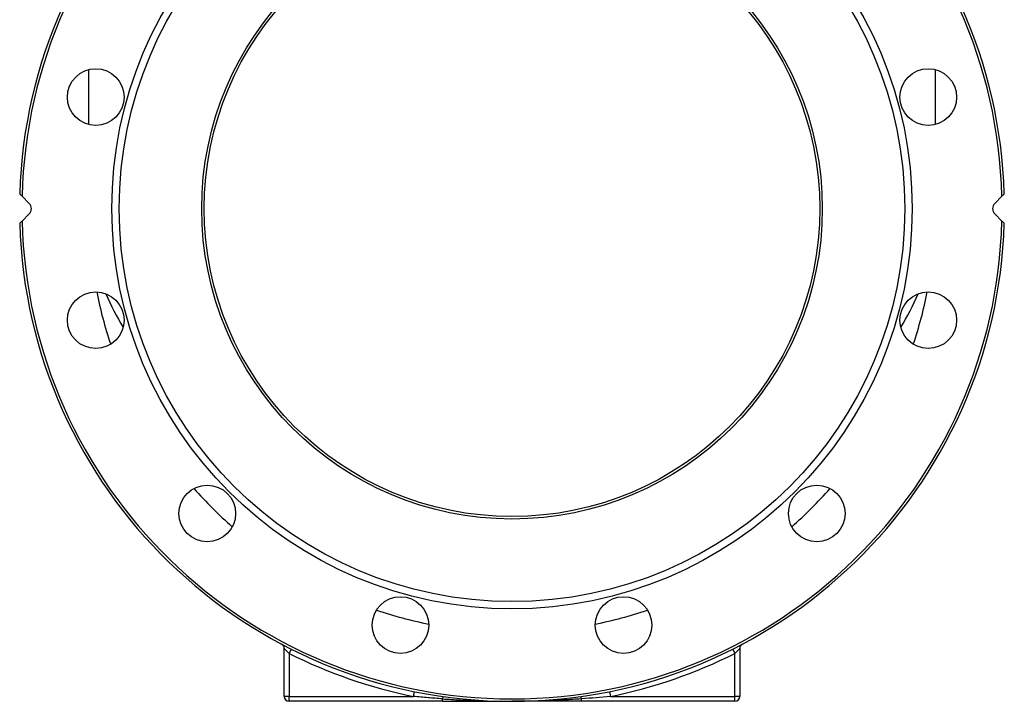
# Model space of a CAD drawing. Header units: millimetres. Extents: x -2916 to -129, y -697 to 1150.
# Tile 6 of 20: x -1980 to -1580, y -53 to 224. Entities that reach past the tile are written whole.
import ezdxf

# ---------------------------------------------------------------- set-up
doc = ezdxf.new("R2010")
doc.units = ezdxf.units.MM

msp = doc.modelspace()

# ---------------------------------------------------------------- linework, layer by layer
at = {"color": 0, "linetype": 'Continuous', "lineweight": 25}
for p, q in [((-1952.4, 203.36), (-1952.4, 181.13)), ((-1608.4, 181.13), (-1608.4, 203.36)), ((-1979.34, 151.98), (-1976.43, 149.07)), ((-1584.37, 149.07), (-1581.46, 151.98)), ((-1976.43, 144.83), (-1979.34, 141.93)), ((-1581.46, 141.93), (-1584.37, 144.83)), ((-1872.9, -51.05), (-1872.9, -31.58)), ((-1870.9, -33.64), (-1870, -31.85)), ((-1690.79, -31.85), (-1689.9, -33.64)), ((-1687.9, -31.58), (-1687.9, -51.05)), ((-1870.9, -33.64), (-1870.9, -51.05)), ((-1689.9, -51.05), (-1689.9, -33.64)), ((-1870.9, -51.05), (-1872.9, -51.05)), ((-1870.9, -53.05), (-1870.9, -51.05)), ((-1870.9, -51.05), (-1820.4, -51.05)), ((-1820.4, -51.05), (-1820, -49.09)), ((-1740.79, -49.09), (-1740.4, -51.05)), ((-1740.4, -51.05), (-1689.9, -51.05)), ((-1687.9, -51.05), (-1689.9, -51.05)), ((-1689.9, -53.05), (-1689.9, -51.05)), ((-1808.61, -53.05), (-1870.9, -53.05)), ((-1808.61, -53.05), (-1808.61, -52.06)), ((-1752.19, -53.05), (-1752.19, -52.06)), ((-1689.9, -53.05), (-1752.19, -53.05))]:
    msp.add_line(p, q, dxfattribs=at)
for centre, radius in [((-1780.4, 146.95), 162.5), ((-1780.4, 146.95), 159.5), ((-1780.4, 146.95), 126), ((-1780.4, 146.95), 125), ((-1949.44, 192.25), 11.5), ((-1611.36, 192.25), 11.5), ((-1949.44, 101.66), 11.5), ((-1611.36, 101.66), 11.5), ((-1904.14, 23.21), 11.5), ((-1656.65, 23.21), 11.5), ((-1825.69, -22.09), 11.5), ((-1735.11, -22.09), 11.5)]:
    msp.add_circle(centre, radius, dxfattribs=at)
for centre, radius, start, end in [((-1780.4, 146.95), 200, 1.7191, 178.2809), ((-1780.4, 146.95), 199, 1.4474, 178.5526), ((-1978.55, 146.95), 3, 315, 45), ((-1582.25, 146.95), 3, 135, 225), ((-1780.4, 146.95), 200, 181.7191, 358.2809), ((-1780.4, 146.95), 199, 181.4474, 358.5526), ((-1780.4, 146.95), 172, 191.333, 198.667), ((-1852.13, 151.55), 101.07, 202.796, 211.4983), ((-1708.67, 151.55), 101.07, 328.5017, 337.204), ((-1780.4, 146.95), 172, 341.333, 348.667), ((-1780.4, 146.95), 172, 221.333, 228.667), ((-1780.4, 146.95), 172, 311.333, 318.667), ((-1780.4, 146.95), 172, 251.333, 258.667), ((-1780.4, 146.95), 172, 281.333, 288.667), ((-1874.9, -31.58), 2, 0, 62.107), ((-1685.9, -31.58), 2, 117.893, 180), ((-1780.4, 146.95), 202, 243.3833, 258.5788), ((-1780.4, 146.95), 202, 281.4212, 296.6167), ((-1870.9, -51.05), 2, 180, 270), ((-1806.17, -52.24), 2.45, 152.0365, 175.8452), ((-1754.63, -52.24), 2.45, 4.1548, 27.9635), ((-1689.9, -51.05), 2, 270, 0)]:
    msp.add_arc(centre, radius, start, end, dxfattribs=at)
for points in [[(-1979.34, 151.98), (-1979.66, 152.3), (-1979.98, 152.63), (-1980.31, 152.95)], [(-1580.49, 152.95), (-1580.81, 152.63), (-1581.14, 152.3), (-1581.46, 151.98)], [(-1980.31, 140.95), (-1979.98, 141.28), (-1979.66, 141.6), (-1979.34, 141.93)], [(-1581.46, 141.93), (-1581.14, 141.6), (-1580.81, 141.28), (-1580.49, 140.95)], [(-1740.4, -51.05), (-1744.32, -51.44), (-1748.25, -51.78), (-1752.19, -52.06)]]:
    msp.add_open_spline(points, degree=3, dxfattribs=at)
for points, knots in [([(-1870.9, -33.64), (-1871.13, -33.41), (-1871.35, -33.19), (-1871.79, -32.74), (-1871.99, -32.53), (-1872.28, -32.23), (-1872.38, -32.13), (-1872.54, -31.96), (-1872.62, -31.88), (-1872.75, -31.74), (-1872.8, -31.68), (-1872.88, -31.6), (-1872.9, -31.58), (-1872.9, -31.58)], [0, 0, 0, 0, 0.25, 0.25, 0.5, 0.5, 0.625, 0.625, 0.75, 0.75, 0.875, 0.875, 1, 1, 1, 1]), ([(-1687.9, -31.58), (-1687.9, -31.58), (-1687.92, -31.6), (-1687.99, -31.68), (-1688.05, -31.74), (-1688.18, -31.87), (-1688.25, -31.95), (-1688.42, -32.13), (-1688.51, -32.22), (-1688.7, -32.42), (-1688.8, -32.53), (-1689.01, -32.74), (-1689.12, -32.85), (-1689.45, -33.19), (-1689.67, -33.41), (-1689.9, -33.64)], [0, 0, 0, 0, 0.125, 0.125, 0.25, 0.25, 0.375, 0.375, 0.5, 0.5, 0.625, 0.625, 0.75, 0.75, 1, 1, 1, 1]), ([(-1808.61, -52.06), (-1810.58, -51.92), (-1812.54, -51.77), (-1816.47, -51.43), (-1818.44, -51.25), (-1820.4, -51.05)], [0, 0, 0, 0, 0.5, 0.5, 1, 1, 1, 1]), ([(-1808.61, -52.06), (-1806.27, -52.22), (-1803.92, -52.36), (-1799.22, -52.61), (-1796.86, -52.72), (-1789.81, -52.96), (-1785.1, -53.05), (-1780.4, -53.05)], [0, 0, 0, 0, 0.25, 0.25, 0.5, 0.5, 1, 1, 1, 1]), ([(-1808.61, -53.05), (-1806.25, -53.05), (-1803.9, -53.05), (-1799.19, -53.05), (-1796.84, -53.05), (-1789.78, -53.05), (-1785.09, -53.05), (-1780.4, -53.05)], [0, 0, 0, 0, 0.25, 0.25, 0.5, 0.5, 1, 1, 1, 1]), ([(-1752.19, -52.06), (-1754.53, -52.22), (-1756.88, -52.36), (-1761.58, -52.61), (-1763.93, -52.72), (-1770.99, -52.96), (-1775.69, -53.05), (-1780.4, -53.05)], [0, 0, 0, 0, 0.25, 0.25, 0.5, 0.5, 1, 1, 1, 1]), ([(-1752.19, -53.05), (-1754.54, -53.05), (-1756.9, -53.05), (-1761.61, -53.05), (-1763.96, -53.05), (-1771.01, -53.05), (-1775.71, -53.05), (-1780.4, -53.05)], [0, 0, 0, 0, 0.25, 0.25, 0.5, 0.5, 1, 1, 1, 1])]:
    msp.add_open_spline(points, degree=3, knots=knots, dxfattribs=at)

doc.saveas('drawing.dxf')
